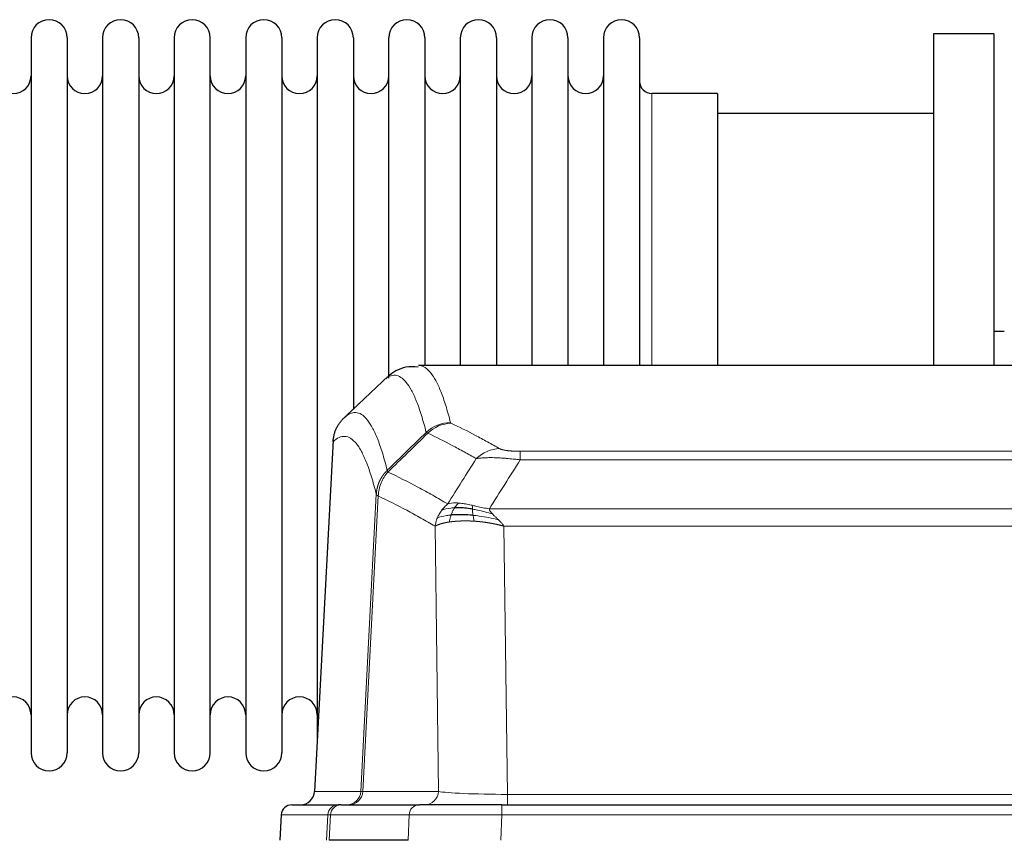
# Model space of a CAD drawing. Header units: millimetres. Extents: x 0 to 29700, y -16 to 21000.
# Tile 169 of 256: x 6038 to 6316, y 18711 to 18943. Entities that reach past the tile are written whole.
import ezdxf

# ---------------------------------------------------------------- set-up
doc = ezdxf.new("R2010")
doc.units = ezdxf.units.MM
doc.layers.add('1', color=7, linetype='Continuous', true_color=0xffffff)

msp = doc.modelspace()

# ---------------------------------------------------------------- linework, layer by layer
at = {"layer": '1', "color": 2, "linetype": 'Continuous', "lineweight": 25}
for p, q in [((6041.213, 18937.703), (6041.213, 18735.903)), ((6051.413, 18937.703), (6051.413, 18735.903)), ((6061.413, 18937.703), (6061.413, 18735.903)), ((6071.613, 18937.703), (6071.613, 18735.903)), ((6081.613, 18937.703), (6081.613, 18735.903)), ((6091.813, 18735.903), (6091.813, 18937.703)), ((6101.813, 18937.703), (6101.813, 18735.903)), ((6112.013, 18937.703), (6112.013, 18735.903)), ((6122.013, 18937.703), (6122.013, 18836.803)), ((6132.213, 18937.703), (6132.213, 18836.803)), ((6142.213, 18841.616), (6142.213, 18937.703)), ((6152.413, 18937.703), (6152.413, 18845.204)), ((6162.413, 18937.703), (6162.413, 18845.204)), ((6172.613, 18937.703), (6172.613, 18845.204)), ((6182.613, 18937.703), (6182.613, 18845.204)), ((6192.813, 18937.703), (6192.813, 18845.204)), ((6202.813, 18937.703), (6202.813, 18845.204)), ((6213.013, 18937.703), (6213.013, 18845.204)), ((6296.013, 18938.803), (6296.013, 18845.205)), ((6313.013, 18938.803), (6296.013, 18938.803)), ((6313.013, 18938.803), (6313.013, 18845.205)), ((6235.013, 18921.953), (6216.513, 18921.953)), ((6235.013, 18921.953), (6235.013, 18845.199)), ((6296.013, 18916.303), (6235.008, 18916.303)), ((6315.976, 18854.823), (6312.999, 18854.823)), ((6413.447, 18845.198), (6150.579, 18845.198)), ((6122.013, 18836.803), (6122.013, 18739.582)), ((6132.213, 18836.803), (6132.213, 18832.881)), ((6126.511, 18824.178), (6121.237, 18724.986)), ((6114.866, 18721.198), (6127.977, 18721.198)), ((6128.674, 18721.198), (6127.977, 18721.198)), ((6128.674, 18721.198), (6150.848, 18721.198)), ((6174.103, 18721.198), (6150.848, 18721.198)), ((6174.103, 18721.198), (6389.923, 18721.198)), ((6111.855, 18718.357), (6111.475, 18711.198)), ((6147.648, 18711.198), (6125.393, 18711.198))]:
    msp.add_line(p, q, dxfattribs=at)
at = {"layer": '1', "color": 4, "linetype": 'Continuous', "lineweight": 13}
for p, q in [((6216.513, 18921.953), (6216.513, 18845.199)), ((6126.497, 18823.684), (6121.249, 18724.989)), ((6179.342, 18820.991), (6384.684, 18820.991)), ((6179.342, 18818.575), (6179.342, 18820.991)), ((6384.684, 18818.575), (6179.342, 18818.575)), ((6134.316, 18724.989), (6138.692, 18808.857)), ((6139.249, 18808.381), (6134.897, 18724.989)), ((6170.61, 18804.744), (6393.416, 18804.744)), ((6156.249, 18724.989), (6155.291, 18799.836)), ((6174.723, 18799.846), (6175.692, 18724.163)), ((6389.303, 18799.846), (6174.723, 18799.846)), ((6121.249, 18724.989), (6134.316, 18724.989)), ((6134.897, 18724.989), (6156.249, 18724.989)), ((6175.692, 18724.163), (6388.335, 18724.163)), ((6175.692, 18721.198), (6175.692, 18724.163)), ((6174.103, 18718.355), (6174.103, 18721.198)), ((6111.872, 18718.355), (6111.491, 18711.198)), ((6124.982, 18718.355), (6111.872, 18718.355)), ((6124.609, 18711.198), (6124.982, 18718.355)), ((6125.767, 18718.355), (6125.393, 18711.198)), ((6147.941, 18718.355), (6125.767, 18718.355)), ((6147.648, 18711.198), (6147.941, 18718.355)), ((6174.103, 18718.355), (6173.81, 18711.198)), ((6389.923, 18718.355), (6174.103, 18718.355))]:
    msp.add_line(p, q, dxfattribs=at)
at = {"layer": '1', "color": 2, "linetype": 'Continuous', "lineweight": 25}
for centre, radius, start, end in [((6046.313, 18937.703), 5.1, 0, 180), ((6066.513, 18937.703), 5.1, 0, 180), ((6086.713, 18937.703), 5.1, 0, 180), ((6106.913, 18937.703), 5.1, 0, 180), ((6127.113, 18937.703), 5.1, 0, 180), ((6147.313, 18937.703), 5.1, 0, 180), ((6167.513, 18937.703), 5.1, 0, 180), ((6187.713, 18937.703), 5.1, 0, 180), ((6207.913, 18937.703), 5.1, 0, 180), ((6036.213, 18926.953), 5, 180, 0), ((6056.413, 18926.953), 5, 180, 0), ((6076.613, 18926.953), 5, 180, 0), ((6096.813, 18926.953), 5, 180, 0), ((6117.013, 18926.953), 5, 180, 0), ((6137.213, 18926.953), 5, 180, 0), ((6157.413, 18926.953), 5, 180, 0), ((6177.613, 18926.953), 5, 180, 0), ((6197.813, 18926.953), 5, 180, 0), ((6216.513, 18925.453), 3.5, 180, 270), ((6036.213, 18746.653), 5, 0, 180), ((6056.413, 18746.653), 5, 0, 180), ((6076.613, 18746.653), 5, 0, 180), ((6096.813, 18746.653), 5, 0, 180), ((6117.013, 18746.653), 5, 0, 180), ((6046.313, 18735.903), 5.1, 180, 0), ((6066.513, 18735.903), 5.1, 180, 0), ((6086.713, 18735.903), 5.1, 180, 0), ((6106.913, 18735.903), 5.1, 180, 0)]:
    msp.add_arc(centre, radius, start, end, dxfattribs=at)
at = {"layer": '1', "color": 4, "linetype": 'Continuous', "lineweight": 13}
for centre, major_axis, ratio, start_param, end_param in [((6159.646, 18819.141), (-9.695, -2.45), 0.9931439, 4.4664808, 5.2238901), ((6159.834, 18818.981), (-4.281, -9.037), 0.9659395, 3.5975691, 4.3432065), ((6173.495, 18811.835), (-4.97, -8.677), 0.9635717, 3.6779385, 4.4208965), ((6130.324, 18725.198), (0, 4), 0.9993908, 3.1415927, 4.6600291), ((6131.021, 18725.198), (0, 4), 0.9702957, 3.1415927, 4.6600291), ((6154.342, 18725.198), (20.038, 0.208), 0.001459, 3.1763609, 3.3855124), ((6152.373, 18725.198), (0, 4), 0.9702957, 3.1415927, 4.6600291), ((6175.612, 18725.198), (-20.002, 0.052), 0.0517476, 0.2535919, 1.5749043), ((6127.977, 18718.198), (0, 3), 0.9993908, 0, 1.5184364), ((6128.674, 18718.198), (0, 3), 0.9702957, 0, 1.5184364), ((6150.848, 18718.198), (0, 3), 0.9702957, 0, 1.5184364), ((6151.995, 18718.198), (-27.029, 0.156), 0.000812, 6.0391365, 6.248288), ((6174.154, 18718.198), (-27.018, 0.123), 0.0058026, 4.7143189, 6.0386286)]:
    msp.add_ellipse(centre, major_axis=major_axis, ratio=ratio, start_param=start_param, end_param=end_param, dxfattribs=at)
at = {"layer": '1', "color": 2, "linetype": 'Continuous', "lineweight": 25}
for centre, major_axis, start_param, end_param in [((6117.257, 18725.198), (0, 4), 3.1415927, 4.6600291), ((6114.866, 18718.198), (0, 3), 0, 1.5184364)]:
    msp.add_ellipse(centre, major_axis=major_axis, ratio=0.9993908, start_param=start_param, end_param=end_param, dxfattribs=at)
for points, knots in [([(6150.47, 18844.734), (6149.242, 18844.869), (6145.972, 18844.924), (6142.825, 18842.907), (6141.599, 18841.689), (6141.405, 18841.463)], [0, 0, 0, 0, 0.3007965, 0.8776305, 1, 1, 1, 1]), ([(6126.497, 18823.684), (6126.527, 18824.316), (6126.617, 18824.943), (6126.84, 18825.862), (6126.929, 18826.164), (6127.135, 18826.759), (6127.252, 18827.051), (6127.513, 18827.622), (6127.657, 18827.901), (6127.972, 18828.444), (6128.142, 18828.708), (6128.506, 18829.217), (6128.7, 18829.463), (6129.11, 18829.934), (6129.326, 18830.16), (6129.553, 18830.375)], [0, 0, 0, 0, 0.25, 0.25, 0.375, 0.375, 0.5, 0.5, 0.625, 0.625, 0.75, 0.75, 0.875, 0.875, 1, 1, 1, 1]), ([(6166.011, 18802.913), (6165.722, 18802.94), (6165.436, 18802.964), (6164.302, 18803.046), (6163.478, 18803.081), (6161.914, 18803.1), (6161.172, 18803.084), (6160.254, 18803.032), (6160.03, 18803.016), (6159.813, 18802.998)], [0, 0, 0, 0, 0.125, 0.125, 0.5, 0.5, 0.875, 0.875, 1, 1, 1, 1]), ([(6165.842, 18804.655), (6165.613, 18804.694), (6165.386, 18804.731), (6164.485, 18804.866), (6163.825, 18804.944), (6162.556, 18805.048), (6161.946, 18805.073), (6161.174, 18805.071), (6160.985, 18805.067), (6160.799, 18805.061)], [0, 0, 0, 0, 0.125, 0.125, 0.5, 0.5, 0.875, 0.875, 1, 1, 1, 1])]:
    msp.add_open_spline(points, degree=3, knots=knots, dxfattribs=at)
at = {"layer": '1', "color": 4, "linetype": 'Continuous', "lineweight": 13}
for points, knots in [([(6150.666, 18845.198), (6150.76, 18845.198), (6151.383, 18845.169), (6151.996, 18844.945), (6152.766, 18844.448), (6153.149, 18844.146), (6153.527, 18843.765), (6153.779, 18843.494), (6153.904, 18843.349), (6154.527, 18842.582), (6155.019, 18841.827), (6155.744, 18840.484), (6155.984, 18840.001), (6156.46, 18838.965), (6156.695, 18838.412), (6157.398, 18836.647), (6158.318, 18834.012), (6159.208, 18830.816), (6159.646, 18829.077)], [0, 0, 0, 0, 0.0285367, 0.1904473, 0.1904473, 0.2714026, 0.3118802, 0.3118802, 0.3523578, 0.3523578, 0.5142684, 0.5142684, 0.5952236, 0.5952236, 0.6761789, 0.6761789, 0.8380895, 1, 1, 1, 1]), ([(6152.779, 18826.338), (6152.34, 18828.076), (6151.449, 18831.27), (6150.527, 18833.902), (6149.824, 18835.666), (6149.588, 18836.219), (6149.111, 18837.254), (6148.871, 18837.737), (6148.145, 18839.079), (6147.653, 18839.834), (6147.029, 18840.601), (6146.903, 18840.745), (6146.652, 18841.017), (6146.273, 18841.398), (6145.89, 18841.699), (6145.118, 18842.197), (6144.074, 18842.579), (6142.465, 18842.308), (6141.363, 18841.564), (6140.804, 18841.051)], [0, 0, 0, 0, 0.125, 0.25, 0.25, 0.3125, 0.3125, 0.375, 0.375, 0.5, 0.5, 0.53125, 0.53125, 0.5625, 0.625, 0.625, 0.75, 0.875, 1, 1, 1, 1]), ([(6129.553, 18830.375), (6130.124, 18830.929), (6131.252, 18831.743), (6132.897, 18832.088), (6133.963, 18831.734), (6134.752, 18831.249), (6135.143, 18830.952), (6135.594, 18830.51), (6135.787, 18830.3), (6135.915, 18830.155), (6135.979, 18830.08), (6136.298, 18829.696), (6136.677, 18829.18), (6137.115, 18828.482), (6137.302, 18828.162), (6137.426, 18827.945), (6137.488, 18827.834), (6138.044, 18826.813), (6139.017, 18824.708), (6140.427, 18820.676), (6141.336, 18817.405), (6141.782, 18815.623)], [0, 0, 0, 0, 0.125, 0.25, 0.375, 0.375, 0.4375, 0.46875, 0.484375, 0.484375, 0.5, 0.5, 0.5625, 0.59375, 0.609375, 0.609375, 0.625, 0.625, 0.75, 0.875, 1, 1, 1, 1]), ([(6159.834, 18828.916), (6159.778, 18828.942), (6159.734, 18828.969), (6159.672, 18829.023), (6159.653, 18829.05), (6159.646, 18829.077)], [0, 0, 0, 0, 0.5, 0.5, 1, 1, 1, 1]), ([(6159.834, 18828.916), (6162.119, 18827.828), (6164.4, 18826.687), (6167.816, 18824.893), (6168.953, 18824.282), (6171.226, 18823.032), (6172.361, 18822.393), (6173.495, 18821.741)], [0, 0, 0, 0, 0.5, 0.5, 0.75, 0.75, 1, 1, 1, 1]), ([(6138.692, 18808.857), (6138.248, 18810.637), (6137.342, 18813.905), (6135.935, 18817.937), (6134.965, 18820.045), (6134.41, 18821.067), (6134.349, 18821.179), (6134.225, 18821.397), (6134.039, 18821.717), (6133.602, 18822.417), (6133.223, 18822.936), (6132.906, 18823.322), (6132.842, 18823.397), (6132.714, 18823.543), (6132.522, 18823.754), (6132.072, 18824.199), (6131.682, 18824.5), (6130.896, 18824.991), (6129.832, 18825.355), (6128.191, 18825.029), (6127.067, 18824.23), (6126.497, 18823.684)], [0, 0, 0, 0, 0.125, 0.25, 0.375, 0.375, 0.390625, 0.390625, 0.40625, 0.4375, 0.5, 0.5, 0.515625, 0.515625, 0.53125, 0.5625, 0.625, 0.625, 0.75, 0.875, 1, 1, 1, 1]), ([(6166.915, 18818.916), (6165.779, 18819.569), (6164.643, 18820.208), (6162.368, 18821.459), (6161.229, 18822.071), (6157.81, 18823.867), (6155.526, 18825.01), (6153.237, 18826.099)], [0, 0, 0, 0, 0.25, 0.25, 0.5, 0.5, 1, 1, 1, 1]), ([(6179.342, 18820.991), (6179.159, 18820.991), (6178.977, 18820.992), (6178.613, 18820.997), (6178.433, 18821), (6178.078, 18821.009), (6177.902, 18821.015), (6177.556, 18821.029), (6177.385, 18821.037), (6177.174, 18821.049), (6177.132, 18821.052), (6177.048, 18821.057), (6176.924, 18821.065), (6176.802, 18821.073), (6176.563, 18821.091), (6176.256, 18821.117), (6175.968, 18821.147), (6175.795, 18821.168), (6175.761, 18821.172), (6175.693, 18821.18), (6175.659, 18821.184), (6175.559, 18821.197), (6175.494, 18821.206), (6175.305, 18821.233), (6175.185, 18821.252), (6174.959, 18821.29), (6174.852, 18821.31), (6174.649, 18821.352), (6174.553, 18821.373), (6174.44, 18821.4), (6174.418, 18821.405), (6174.374, 18821.416), (6174.353, 18821.422), (6174.289, 18821.438), (6174.248, 18821.449), (6174.129, 18821.483), (6174.056, 18821.506), (6173.919, 18821.552), (6173.855, 18821.575), (6173.678, 18821.645), (6173.579, 18821.693), (6173.495, 18821.741)], [0, 0, 0, 0, 0.0625, 0.0625, 0.125, 0.125, 0.1875, 0.1875, 0.25, 0.25, 0.265625, 0.265625, 0.28125, 0.3125, 0.3125, 0.375, 0.4375, 0.4375, 0.453125, 0.453125, 0.46875, 0.46875, 0.5, 0.5, 0.5625, 0.5625, 0.625, 0.625, 0.6875, 0.6875, 0.703125, 0.703125, 0.71875, 0.71875, 0.75, 0.75, 0.8125, 0.8125, 0.875, 0.875, 1, 1, 1, 1]), ([(6179.342, 18818.575), (6179.007, 18818.618), (6178.674, 18818.659), (6178.011, 18818.737), (6177.682, 18818.774), (6176.707, 18818.878), (6176.069, 18818.938), (6175.366, 18818.996), (6175.288, 18819.003), (6175.133, 18819.015), (6175.056, 18819.021), (6174.824, 18819.039), (6174.671, 18819.05), (6174.217, 18819.082), (6173.622, 18819.119), (6173.049, 18819.147), (6172.628, 18819.165), (6172.419, 18819.172), (6172.214, 18819.179), (6172.077, 18819.183), (6172.01, 18819.185), (6171.404, 18819.2), (6170.896, 18819.204), (6170.177, 18819.195), (6169.944, 18819.19), (6169.606, 18819.179), (6169.495, 18819.175), (6169.276, 18819.166), (6169.169, 18819.16), (6168.642, 18819.131), (6168.253, 18819.099), (6167.539, 18819.019), (6167.212, 18818.971), (6166.915, 18818.916)], [0, 0, 0, 0, 0.0625, 0.0625, 0.125, 0.125, 0.25, 0.25, 0.265625, 0.265625, 0.28125, 0.28125, 0.3125, 0.3125, 0.375, 0.4375, 0.4375, 0.46875, 0.484375, 0.484375, 0.5, 0.5, 0.625, 0.625, 0.6875, 0.6875, 0.71875, 0.71875, 0.75, 0.75, 0.875, 0.875, 1, 1, 1, 1]), ([(6138.692, 18808.857), (6138.693, 18808.874), (6138.695, 18808.908), (6138.698, 18808.959), (6138.702, 18809.01), (6138.705, 18809.06), (6138.709, 18809.111), (6138.713, 18809.161), (6138.717, 18809.212), (6138.722, 18809.263), (6138.727, 18809.313), (6138.732, 18809.364), (6138.737, 18809.414), (6138.743, 18809.465), (6138.749, 18809.515), (6138.755, 18809.566), (6138.761, 18809.616), (6138.768, 18809.666), (6138.775, 18809.717), (6138.782, 18809.767), (6138.789, 18809.817), (6138.797, 18809.868), (6138.804, 18809.918), (6138.813, 18809.968), (6138.821, 18810.018), (6138.83, 18810.068), (6138.838, 18810.118), (6138.848, 18810.168), (6138.857, 18810.218), (6138.867, 18810.268), (6138.876, 18810.318), (6138.887, 18810.367), (6138.897, 18810.417), (6138.908, 18810.467), (6138.918, 18810.516), (6138.93, 18810.566), (6138.941, 18810.615), (6138.953, 18810.665), (6138.964, 18810.714), (6138.977, 18810.764), (6138.989, 18810.813), (6139.002, 18810.862), (6139.014, 18810.911), (6139.028, 18810.96), (6139.041, 18811.009), (6139.054, 18811.058), (6139.068, 18811.107), (6139.082, 18811.156), (6139.097, 18811.205), (6139.111, 18811.253), (6139.126, 18811.302), (6139.141, 18811.35), (6139.156, 18811.399), (6139.172, 18811.447), (6139.188, 18811.495), (6139.204, 18811.543), (6139.22, 18811.592), (6139.237, 18811.64), (6139.253, 18811.687), (6139.27, 18811.735), (6139.288, 18811.783), (6139.305, 18811.831), (6139.323, 18811.878), (6139.341, 18811.926), (6139.359, 18811.973), (6139.377, 18812.021), (6139.396, 18812.068), (6139.415, 18812.115), (6139.434, 18812.162), (6139.453, 18812.209), (6139.473, 18812.256), (6139.493, 18812.302), (6139.513, 18812.349), (6139.533, 18812.396), (6139.554, 18812.442), (6139.575, 18812.488), (6139.602, 18812.548), (6139.636, 18812.621), (6139.676, 18812.707), (6139.718, 18812.793), (6139.76, 18812.878), (6139.804, 18812.963), (6139.848, 18813.047), (6139.892, 18813.131), (6139.938, 18813.215), (6139.984, 18813.298), (6140.032, 18813.381), (6140.079, 18813.463), (6140.128, 18813.545), (6140.178, 18813.626), (6140.228, 18813.707), (6140.279, 18813.787), (6140.33, 18813.867), (6140.383, 18813.947), (6140.436, 18814.026), (6140.49, 18814.104), (6140.544, 18814.182), (6140.6, 18814.259), (6140.656, 18814.336), (6140.713, 18814.413), (6140.77, 18814.489), (6140.828, 18814.564), (6140.887, 18814.639), (6140.947, 18814.713), (6141.007, 18814.786), (6141.068, 18814.859), (6141.13, 18814.932), (6141.192, 18815.004), (6141.255, 18815.075), (6141.319, 18815.146), (6141.383, 18815.216), (6141.448, 18815.285), (6141.513, 18815.354), (6141.579, 18815.422), (6141.646, 18815.49), (6141.714, 18815.557), (6141.759, 18815.601), (6141.782, 18815.623)], [0, 0, 0, 0, 0.0066687, 0.0133374, 0.0200061, 0.0266746, 0.0333432, 0.0400116, 0.0466801, 0.0533484, 0.0600168, 0.066685, 0.0733532, 0.0800214, 0.0866895, 0.0933575, 0.1000255, 0.1066935, 0.1133614, 0.1200292, 0.126697, 0.1333647, 0.1400324, 0.1467001, 0.1533676, 0.1600352, 0.1667026, 0.1733701, 0.1800374, 0.1867047, 0.193372, 0.2000392, 0.2067064, 0.2133735, 0.2200405, 0.2267075, 0.2333745, 0.2400414, 0.2467082, 0.253375, 0.2600418, 0.2667085, 0.2733751, 0.2800417, 0.2867082, 0.2933747, 0.3000412, 0.3067075, 0.3133739, 0.3200401, 0.3267064, 0.3333725, 0.3400387, 0.3467047, 0.3533708, 0.3600367, 0.3667026, 0.3733685, 0.3800343, 0.3867001, 0.3933658, 0.4000315, 0.4066971, 0.4133626, 0.4200281, 0.4266936, 0.433359, 0.4400243, 0.4466896, 0.4533549, 0.4600201, 0.4666852, 0.4733503, 0.4800154, 0.4866804, 0.4933453, 0.5000102, 0.5125098, 0.5250093, 0.5375088, 0.5500082, 0.5625077, 0.5750071, 0.5875066, 0.600006, 0.6125054, 0.6250049, 0.6375043, 0.6500037, 0.6625032, 0.6750026, 0.6875021, 0.7000016, 0.7125011, 0.7250006, 0.7375001, 0.7499997, 0.7624993, 0.7749989, 0.7874985, 0.7999982, 0.812498, 0.8249977, 0.8374975, 0.8499974, 0.8624973, 0.8749972, 0.8874972, 0.8999973, 0.9124974, 0.9249976, 0.9374978, 0.9499981, 0.9624985, 0.9749989, 0.9874994, 1, 1, 1, 1]), ([(6139.249, 18808.381), (6139.27, 18809.012), (6139.348, 18809.64), (6139.611, 18810.868), (6139.797, 18811.469), (6140.268, 18812.621), (6140.554, 18813.173), (6141.212, 18814.211), (6141.585, 18814.696), (6141.994, 18815.14)], [0, 0, 0, 0, 0.25, 0.25, 0.5, 0.5, 0.75, 0.75, 1, 1, 1, 1]), ([(6141.994, 18815.14), (6141.919, 18815.229), (6141.876, 18815.326), (6141.818, 18815.499), (6141.803, 18815.575), (6141.782, 18815.623)], [0, 0, 0, 0, 0.5, 0.5, 1, 1, 1, 1]), ([(6141.994, 18815.14), (6144.816, 18813.801), (6147.632, 18812.381), (6151.845, 18810.126), (6153.248, 18809.354), (6156.05, 18807.769), (6157.45, 18806.955), (6158.848, 18806.122)], [0, 0, 0, 0, 0.5, 0.5, 0.75, 0.75, 1, 1, 1, 1]), ([(6139.249, 18808.381), (6139.244, 18808.384), (6139.233, 18808.39), (6139.218, 18808.4), (6139.203, 18808.41), (6139.188, 18808.42), (6139.173, 18808.429), (6139.157, 18808.439), (6139.142, 18808.449), (6139.126, 18808.459), (6139.111, 18808.469), (6139.096, 18808.479), (6139.08, 18808.489), (6139.065, 18808.499), (6139.05, 18808.509), (6139.034, 18808.519), (6139.019, 18808.529), (6139.004, 18808.539), (6138.989, 18808.549), (6138.975, 18808.559), (6138.96, 18808.569), (6138.946, 18808.579), (6138.931, 18808.59), (6138.917, 18808.6), (6138.904, 18808.61), (6138.89, 18808.62), (6138.877, 18808.63), (6138.856, 18808.647), (6138.83, 18808.668), (6138.801, 18808.694), (6138.778, 18808.718), (6138.758, 18808.74), (6138.743, 18808.761), (6138.73, 18808.779), (6138.72, 18808.795), (6138.712, 18808.809), (6138.706, 18808.821), (6138.701, 18808.832), (6138.698, 18808.841), (6138.696, 18808.847), (6138.694, 18808.852), (6138.693, 18808.855), (6138.693, 18808.857), (6138.692, 18808.857)], [0, 0, 0, 0, 0.0155045, 0.0313064, 0.0474058, 0.0638028, 0.0804975, 0.0974898, 0.1147799, 0.1323678, 0.1502535, 0.1684372, 0.1869188, 0.2056984, 0.224776, 0.2441517, 0.2638255, 0.2837975, 0.3040676, 0.3246359, 0.3455025, 0.3666674, 0.3881306, 0.4098921, 0.431952, 0.4543102, 0.4769669, 0.499922, 0.5635887, 0.6229234, 0.6779259, 0.7285963, 0.7749346, 0.8169408, 0.8546148, 0.8879566, 0.9169663, 0.9416439, 0.9619893, 0.9780025, 0.9896835, 0.9970323, 1, 1, 1, 1]), ([(6155.291, 18799.836), (6153.96, 18800.622), (6152.628, 18801.39), (6149.96, 18802.889), (6148.625, 18803.62), (6144.614, 18805.756), (6141.934, 18807.106), (6139.249, 18808.381)], [0, 0, 0, 0, 0.25, 0.25, 0.5, 0.5, 1, 1, 1, 1]), ([(6157.141, 18804.315), (6157.387, 18804.645), (6157.653, 18804.963), (6158.223, 18805.567), (6158.527, 18805.853), (6158.848, 18806.122)], [0, 0, 0, 0, 0.5, 0.5, 1, 1, 1, 1]), ([(6162.023, 18806.383), (6161.724, 18806.409), (6161.434, 18806.425), (6160.307, 18806.44), (6159.541, 18806.346), (6158.848, 18806.122)], [0, 0, 0, 0, 0.25, 0.25, 1, 1, 1, 1]), ([(6160.799, 18805.061), (6160.898, 18805.211), (6160.999, 18805.352), (6161.256, 18805.681), (6161.413, 18805.855), (6161.724, 18806.155), (6161.877, 18806.282), (6162.023, 18806.383)], [0, 0, 0, 0, 0.25, 0.25, 0.625, 0.625, 1, 1, 1, 1]), ([(6165.992, 18805.688), (6165.812, 18805.728), (6165.634, 18805.767), (6164.927, 18805.921), (6164.412, 18806.028), (6163.418, 18806.209), (6162.938, 18806.284), (6162.324, 18806.355), (6162.173, 18806.37), (6162.023, 18806.383)], [0, 0, 0, 0, 0.125, 0.125, 0.5, 0.5, 0.875, 0.875, 1, 1, 1, 1]), ([(6165.842, 18804.655), (6165.841, 18804.779), (6165.842, 18804.895), (6165.856, 18805.16), (6165.872, 18805.297), (6165.92, 18805.526), (6165.952, 18805.619), (6165.992, 18805.688)], [0, 0, 0, 0, 0.25, 0.25, 0.625, 0.625, 1, 1, 1, 1]), ([(6170.61, 18804.744), (6169.39, 18804.933), (6168.214, 18805.19), (6166.72, 18805.524), (6166.353, 18805.607), (6165.992, 18805.688)], [0, 0, 0, 0, 0.75, 0.75, 1, 1, 1, 1]), ([(6155.93, 18802.174), (6156.087, 18802.55), (6156.267, 18802.918), (6156.671, 18803.634), (6156.895, 18803.981), (6157.141, 18804.315)], [0, 0, 0, 0, 0.5, 0.5, 1, 1, 1, 1]), ([(6159.813, 18802.998), (6159.378, 18802.962), (6158.968, 18802.917), (6157.438, 18802.7), (6156.543, 18802.46), (6155.93, 18802.174)], [0, 0, 0, 0, 0.25, 0.25, 1, 1, 1, 1]), ([(6160.799, 18805.061), (6160.427, 18805.048), (6160.071, 18805.022), (6158.71, 18804.871), (6157.839, 18804.646), (6157.141, 18804.315)], [0, 0, 0, 0, 0.25, 0.25, 1, 1, 1, 1]), ([(6159.323, 18801.037), (6159.359, 18801.237), (6159.401, 18801.461), (6159.507, 18801.94), (6159.569, 18802.196), (6159.695, 18802.637), (6159.751, 18802.817), (6159.813, 18802.998)], [0, 0, 0, 0, 0.375, 0.375, 0.75, 0.75, 1, 1, 1, 1]), ([(6159.813, 18802.998), (6159.844, 18803.089), (6159.876, 18803.18), (6160.011, 18803.543), (6160.124, 18803.816), (6160.373, 18804.341), (6160.509, 18804.594), (6160.701, 18804.909), (6160.749, 18804.986), (6160.799, 18805.061)], [0, 0, 0, 0, 0.125, 0.125, 0.5, 0.5, 0.875, 0.875, 1, 1, 1, 1]), ([(6171.481, 18803.301), (6170.071, 18803.723), (6168.634, 18804.099), (6166.764, 18804.489), (6166.3, 18804.577), (6165.842, 18804.655)], [0, 0, 0, 0, 0.75, 0.75, 1, 1, 1, 1]), ([(6166.011, 18802.913), (6165.999, 18802.99), (6165.987, 18803.068), (6165.943, 18803.378), (6165.914, 18803.609), (6165.87, 18804.054), (6165.855, 18804.267), (6165.845, 18804.529), (6165.843, 18804.593), (6165.842, 18804.655)], [0, 0, 0, 0, 0.125, 0.125, 0.5, 0.5, 0.875, 0.875, 1, 1, 1, 1]), ([(6166.326, 18801.262), (6166.292, 18801.425), (6166.253, 18801.611), (6166.171, 18802.013), (6166.128, 18802.23), (6166.061, 18802.605), (6166.035, 18802.758), (6166.011, 18802.913)], [0, 0, 0, 0, 0.375, 0.375, 0.75, 0.75, 1, 1, 1, 1]), ([(6173.152, 18801.682), (6171.38, 18802.134), (6169.55, 18802.481), (6167.177, 18802.794), (6166.589, 18802.859), (6166.011, 18802.913)], [0, 0, 0, 0, 0.75, 0.75, 1, 1, 1, 1]), ([(6171.481, 18803.301), (6171.363, 18803.428), (6171.253, 18803.553), (6171.004, 18803.863), (6170.879, 18804.045), (6170.693, 18804.401), (6170.632, 18804.575), (6170.61, 18804.744)], [0, 0, 0, 0, 0.25, 0.25, 0.625, 0.625, 1, 1, 1, 1]), ([(6173.152, 18801.682), (6173.079, 18801.754), (6173.005, 18801.825), (6172.708, 18802.107), (6172.487, 18802.313), (6172.059, 18802.717), (6171.854, 18802.915), (6171.602, 18803.173), (6171.54, 18803.237), (6171.481, 18803.301)], [0, 0, 0, 0, 0.125, 0.125, 0.5, 0.5, 0.875, 0.875, 1, 1, 1, 1]), ([(6155.291, 18799.836), (6155.348, 18800.232), (6155.431, 18800.628), (6155.644, 18801.409), (6155.775, 18801.796), (6155.93, 18802.174)], [0, 0, 0, 0, 0.5, 0.5, 1, 1, 1, 1]), ([(6159.323, 18801.037), (6159.311, 18801.035), (6159.288, 18801.032), (6159.253, 18801.027), (6159.218, 18801.021), (6159.182, 18801.016), (6159.146, 18801.01), (6159.109, 18801.004), (6159.072, 18800.998), (6159.035, 18800.992), (6158.997, 18800.986), (6158.959, 18800.98), (6158.921, 18800.974), (6158.882, 18800.967), (6158.843, 18800.96), (6158.803, 18800.953), (6158.763, 18800.947), (6158.723, 18800.939), (6158.683, 18800.932), (6158.642, 18800.925), (6158.601, 18800.917), (6158.56, 18800.91), (6158.518, 18800.902), (6158.476, 18800.894), (6158.434, 18800.886), (6158.392, 18800.877), (6158.349, 18800.869), (6158.306, 18800.86), (6158.263, 18800.852), (6158.219, 18800.843), (6158.176, 18800.834), (6158.132, 18800.825), (6158.088, 18800.815), (6158.044, 18800.806), (6157.999, 18800.796), (6157.955, 18800.786), (6157.91, 18800.776), (6157.865, 18800.766), (6157.82, 18800.756), (6157.774, 18800.746), (6157.729, 18800.735), (6157.683, 18800.724), (6157.638, 18800.713), (6157.592, 18800.702), (6157.546, 18800.691), (6157.5, 18800.679), (6157.454, 18800.668), (6157.408, 18800.656), (6157.362, 18800.644), (6157.316, 18800.632), (6157.27, 18800.62), (6157.223, 18800.607), (6157.177, 18800.595), (6157.131, 18800.582), (6157.085, 18800.569), (6157.039, 18800.556), (6156.992, 18800.542), (6156.946, 18800.529), (6156.9, 18800.515), (6156.854, 18800.501), (6156.808, 18800.487), (6156.762, 18800.473), (6156.717, 18800.459), (6156.671, 18800.444), (6156.626, 18800.429), (6156.58, 18800.414), (6156.535, 18800.399), (6156.49, 18800.384), (6156.445, 18800.368), (6156.401, 18800.352), (6156.356, 18800.337), (6156.312, 18800.32), (6156.268, 18800.304), (6156.225, 18800.288), (6156.181, 18800.271), (6156.138, 18800.254), (6156.095, 18800.237), (6156.053, 18800.22), (6156.011, 18800.203), (6155.969, 18800.185), (6155.927, 18800.167), (6155.886, 18800.149), (6155.845, 18800.131), (6155.805, 18800.113), (6155.765, 18800.094), (6155.726, 18800.075), (6155.687, 18800.056), (6155.648, 18800.037), (6155.61, 18800.018), (6155.572, 18799.998), (6155.535, 18799.979), (6155.499, 18799.959), (6155.463, 18799.939), (6155.427, 18799.919), (6155.392, 18799.898), (6155.358, 18799.877), (6155.324, 18799.857), (6155.302, 18799.843), (6155.291, 18799.836)], [0, 0, 0, 0, 0.0060657, 0.012223, 0.0184718, 0.0248123, 0.0312443, 0.0377679, 0.0443831, 0.0510899, 0.0578883, 0.0647782, 0.0717598, 0.0788329, 0.0859977, 0.093254, 0.1006019, 0.1080414, 0.1155725, 0.1231952, 0.1309095, 0.1387154, 0.1466129, 0.1546019, 0.1626826, 0.1708549, 0.1791188, 0.1874742, 0.1959213, 0.20446, 0.2130903, 0.2218121, 0.2306256, 0.2395307, 0.2485274, 0.2576156, 0.2667955, 0.276067, 0.2854301, 0.2948848, 0.3044311, 0.314069, 0.3237985, 0.3336196, 0.3435324, 0.3535367, 0.3636326, 0.3738202, 0.3840993, 0.3944701, 0.4049324, 0.4154864, 0.426132, 0.4368691, 0.4476979, 0.4586183, 0.4696303, 0.480734, 0.4919292, 0.503216, 0.5145945, 0.5260645, 0.5376262, 0.5492795, 0.5610244, 0.5728609, 0.584789, 0.5968087, 0.60892, 0.621123, 0.6334175, 0.6458037, 0.6582815, 0.6708509, 0.6835119, 0.6962645, 0.7091087, 0.7220445, 0.735072, 0.748191, 0.7614017, 0.774704, 0.7880979, 0.8015834, 0.8151605, 0.8288293, 0.8425896, 0.8564416, 0.8703852, 0.8844204, 0.8985472, 0.9127656, 0.9270756, 0.9414773, 0.9559705, 0.9705554, 0.9852319, 1, 1, 1, 1]), ([(6166.326, 18801.262), (6166.304, 18801.264), (6166.26, 18801.267), (6166.194, 18801.271), (6166.128, 18801.274), (6166.062, 18801.278), (6165.996, 18801.282), (6165.93, 18801.285), (6165.863, 18801.289), (6165.797, 18801.292), (6165.731, 18801.296), (6165.664, 18801.299), (6165.598, 18801.302), (6165.531, 18801.305), (6165.465, 18801.307), (6165.398, 18801.31), (6165.332, 18801.313), (6165.265, 18801.315), (6165.198, 18801.318), (6165.131, 18801.32), (6165.065, 18801.322), (6164.998, 18801.324), (6164.931, 18801.326), (6164.864, 18801.328), (6164.797, 18801.329), (6164.73, 18801.331), (6164.663, 18801.332), (6164.596, 18801.334), (6164.529, 18801.335), (6164.462, 18801.336), (6164.395, 18801.337), (6164.328, 18801.338), (6164.261, 18801.339), (6164.194, 18801.339), (6164.127, 18801.34), (6164.059, 18801.34), (6163.992, 18801.341), (6163.925, 18801.341), (6163.858, 18801.341), (6163.791, 18801.341), (6163.724, 18801.341), (6163.657, 18801.34), (6163.59, 18801.34), (6163.523, 18801.34), (6163.456, 18801.339), (6163.389, 18801.338), (6163.322, 18801.337), (6163.255, 18801.336), (6163.188, 18801.335), (6163.121, 18801.334), (6163.054, 18801.332), (6162.987, 18801.331), (6162.92, 18801.329), (6162.853, 18801.328), (6162.787, 18801.326), (6162.72, 18801.324), (6162.653, 18801.322), (6162.587, 18801.319), (6162.52, 18801.317), (6162.454, 18801.315), (6162.387, 18801.312), (6162.321, 18801.309), (6162.255, 18801.306), (6162.188, 18801.303), (6162.122, 18801.3), (6162.056, 18801.297), (6161.99, 18801.294), (6161.924, 18801.29), (6161.858, 18801.287), (6161.792, 18801.283), (6161.727, 18801.279), (6161.661, 18801.275), (6161.595, 18801.271), (6161.53, 18801.267), (6161.465, 18801.262), (6161.399, 18801.258), (6161.334, 18801.253), (6161.269, 18801.249), (6161.204, 18801.244), (6161.14, 18801.239), (6161.075, 18801.234), (6161.01, 18801.228), (6160.946, 18801.223), (6160.882, 18801.217), (6160.817, 18801.212), (6160.753, 18801.206), (6160.689, 18801.2), (6160.625, 18801.194), (6160.562, 18801.188), (6160.498, 18801.181), (6160.435, 18801.175), (6160.372, 18801.168), (6160.309, 18801.162), (6160.246, 18801.155), (6160.183, 18801.148), (6160.12, 18801.141), (6160.058, 18801.134), (6159.996, 18801.126), (6159.934, 18801.119), (6159.872, 18801.111), (6159.81, 18801.104), (6159.748, 18801.096), (6159.687, 18801.088), (6159.626, 18801.08), (6159.565, 18801.071), (6159.504, 18801.063), (6159.443, 18801.054), (6159.383, 18801.046), (6159.343, 18801.04), (6159.323, 18801.037)], [0, 0, 0, 0, 0.0082024, 0.0164263, 0.0246716, 0.0329384, 0.0412265, 0.0495362, 0.0578672, 0.0662198, 0.0745938, 0.0829892, 0.0914062, 0.0998446, 0.1083045, 0.1167859, 0.1252887, 0.1338131, 0.1423589, 0.1509263, 0.1595151, 0.1681255, 0.1767574, 0.1854108, 0.1940858, 0.2027822, 0.2115002, 0.2202398, 0.2290008, 0.2377835, 0.2465876, 0.2554134, 0.2642606, 0.2731295, 0.2820199, 0.2909319, 0.2998654, 0.3088206, 0.3177973, 0.3267956, 0.3358154, 0.3448569, 0.35392, 0.3630047, 0.3721109, 0.3812388, 0.3903883, 0.3995594, 0.4087522, 0.4179665, 0.4272025, 0.4364601, 0.4457393, 0.4550402, 0.4643627, 0.4737069, 0.4830727, 0.4924601, 0.5018692, 0.5113, 0.5207524, 0.5302265, 0.5397222, 0.5492397, 0.5587788, 0.5683395, 0.577922, 0.5875261, 0.5971519, 0.6067994, 0.6164686, 0.6261595, 0.6358721, 0.6456064, 0.6553624, 0.6651401, 0.6749395, 0.6847606, 0.6946034, 0.704468, 0.7143542, 0.7242622, 0.734192, 0.7441434, 0.7541166, 0.7641115, 0.7741282, 0.7841666, 0.7942268, 0.8043087, 0.8144123, 0.8245377, 0.8346848, 0.8448538, 0.8550444, 0.8652568, 0.875491, 0.885747, 0.8960247, 0.9063242, 0.9166455, 0.9269886, 0.9373534, 0.9477401, 0.9581485, 0.9685787, 0.9790306, 0.9895044, 1, 1, 1, 1]), ([(6174.723, 18799.846), (6174.701, 18799.852), (6174.657, 18799.865), (6174.59, 18799.883), (6174.524, 18799.902), (6174.457, 18799.92), (6174.39, 18799.938), (6174.324, 18799.956), (6174.257, 18799.974), (6174.19, 18799.992), (6174.122, 18800.01), (6174.055, 18800.028), (6173.988, 18800.045), (6173.92, 18800.063), (6173.853, 18800.08), (6173.785, 18800.097), (6173.717, 18800.115), (6173.649, 18800.132), (6173.581, 18800.149), (6173.513, 18800.165), (6173.445, 18800.182), (6173.377, 18800.199), (6173.308, 18800.215), (6173.24, 18800.232), (6173.171, 18800.248), (6173.103, 18800.264), (6173.034, 18800.28), (6172.965, 18800.296), (6172.896, 18800.312), (6172.827, 18800.328), (6172.758, 18800.343), (6172.689, 18800.359), (6172.62, 18800.374), (6172.55, 18800.39), (6172.481, 18800.405), (6172.412, 18800.42), (6172.342, 18800.435), (6172.272, 18800.45), (6172.203, 18800.464), (6172.133, 18800.479), (6172.063, 18800.494), (6171.993, 18800.508), (6171.923, 18800.522), (6171.853, 18800.536), (6171.782, 18800.55), (6171.712, 18800.564), (6171.642, 18800.578), (6171.571, 18800.592), (6171.501, 18800.605), (6171.43, 18800.619), (6171.36, 18800.632), (6171.289, 18800.645), (6171.218, 18800.659), (6171.148, 18800.672), (6171.077, 18800.684), (6171.006, 18800.697), (6170.935, 18800.71), (6170.864, 18800.722), (6170.793, 18800.735), (6170.722, 18800.747), (6170.65, 18800.759), (6170.579, 18800.771), (6170.508, 18800.783), (6170.436, 18800.795), (6170.365, 18800.807), (6170.293, 18800.818), (6170.222, 18800.83), (6170.15, 18800.841), (6170.079, 18800.852), (6170.007, 18800.863), (6169.935, 18800.874), (6169.864, 18800.885), (6169.792, 18800.896), (6169.72, 18800.906), (6169.648, 18800.917), (6169.576, 18800.927), (6169.504, 18800.937), (6169.432, 18800.947), (6169.36, 18800.957), (6169.288, 18800.967), (6169.216, 18800.977), (6169.144, 18800.987), (6169.072, 18800.996), (6169, 18801.005), (6168.928, 18801.015), (6168.856, 18801.024), (6168.783, 18801.033), (6168.711, 18801.042), (6168.639, 18801.05), (6168.567, 18801.059), (6168.494, 18801.067), (6168.422, 18801.076), (6168.35, 18801.084), (6168.277, 18801.092), (6168.205, 18801.1), (6168.133, 18801.108), (6168.06, 18801.116), (6167.988, 18801.123), (6167.916, 18801.131), (6167.843, 18801.138), (6167.771, 18801.145), (6167.699, 18801.152), (6167.626, 18801.159), (6167.554, 18801.166), (6167.482, 18801.173), (6167.409, 18801.179), (6167.337, 18801.186), (6167.264, 18801.192), (6167.192, 18801.198), (6167.12, 18801.204), (6167.048, 18801.21), (6166.975, 18801.216), (6166.903, 18801.222), (6166.831, 18801.227), (6166.758, 18801.233), (6166.686, 18801.238), (6166.614, 18801.243), (6166.542, 18801.248), (6166.47, 18801.253), (6166.398, 18801.258), (6166.35, 18801.261), (6166.326, 18801.262)], [0, 0, 0, 0, 0.007775, 0.0155603, 0.0233558, 0.0311618, 0.038978, 0.0468046, 0.0546416, 0.0624889, 0.0703466, 0.0782147, 0.0860931, 0.093982, 0.1018813, 0.109791, 0.1177112, 0.1256417, 0.1335828, 0.1415343, 0.1494962, 0.1574687, 0.1654516, 0.173445, 0.1814489, 0.1894634, 0.1974883, 0.2055238, 0.2135699, 0.2216264, 0.2296936, 0.2377713, 0.2458596, 0.2539585, 0.2620679, 0.270188, 0.2783187, 0.28646, 0.2946119, 0.3027745, 0.3109477, 0.3191316, 0.3273261, 0.3355314, 0.3437472, 0.3519738, 0.3602111, 0.3684591, 0.3767178, 0.3849872, 0.3932673, 0.4015582, 0.4098598, 0.4181722, 0.4264954, 0.4348293, 0.443174, 0.4515295, 0.4598958, 0.4682728, 0.4766607, 0.4850594, 0.493469, 0.5018893, 0.5103206, 0.5187626, 0.5272155, 0.5356793, 0.544154, 0.5526395, 0.561136, 0.5696433, 0.5781615, 0.5866906, 0.5952307, 0.6037817, 0.6123436, 0.6209165, 0.6295003, 0.638095, 0.6467007, 0.6553174, 0.6639451, 0.6725838, 0.6812334, 0.6898941, 0.6985657, 0.7072484, 0.7159421, 0.7246468, 0.7333625, 0.7420893, 0.7508272, 0.759576, 0.768336, 0.777107, 0.7858891, 0.7946823, 0.8034866, 0.812302, 0.8211284, 0.829966, 0.8388147, 0.8476746, 0.8565455, 0.8654276, 0.8743209, 0.8832252, 0.8921408, 0.9010675, 0.9100054, 0.9189544, 0.9279147, 0.9368861, 0.9458688, 0.9548626, 0.9638676, 0.9728839, 0.9819114, 0.9909501, 1, 1, 1, 1]), ([(6174.723, 18799.846), (6174.571, 18800.092), (6174.395, 18800.331), (6174.012, 18800.798), (6173.804, 18801.025), (6173.447, 18801.394), (6173.3, 18801.539), (6173.152, 18801.682)], [0, 0, 0, 0, 0.375, 0.375, 0.75, 0.75, 1, 1, 1, 1])]:
    msp.add_open_spline(points, degree=3, knots=knots, dxfattribs=at)
at = {"layer": '1', "color": 2, "linetype": 'Continuous', "lineweight": 25}
for points, degree in [([(6140.804, 18841.051), (6138.557, 18838.919), (6136.309, 18836.787), (6134.063, 18834.655)], 3), ([(6134.063, 18834.655), (6129.554, 18830.377)], 1)]:
    msp.add_open_spline(points, degree=degree, dxfattribs=at)
at = {"layer": '1', "color": 4, "linetype": 'Continuous', "lineweight": 13}
for points in [[(6141.782, 18815.623), (6145.447, 18819.195), (6149.112, 18822.767), (6152.779, 18826.338)], [(6153.237, 18826.099), (6149.489, 18822.446), (6145.741, 18818.793), (6141.994, 18815.14)], [(6153.237, 18826.099), (6153.125, 18826.15), (6152.936, 18826.242), (6152.819, 18826.31), (6152.779, 18826.338)], [(6158.848, 18806.122), (6161.522, 18810.391), (6164.211, 18814.655), (6166.915, 18818.916)], [(6179.342, 18818.575), (6176.414, 18813.969), (6173.503, 18809.359), (6170.61, 18804.744)]]:
    msp.add_open_spline(points, degree=3, dxfattribs=at)

doc.saveas('drawing.dxf')
